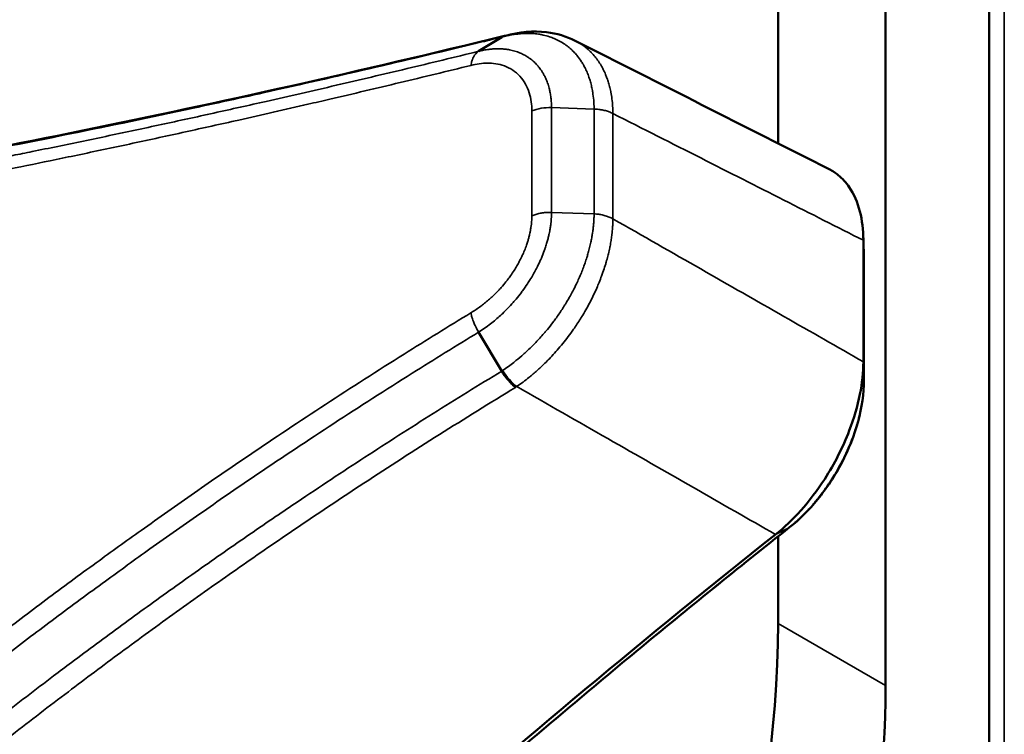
# Model space of a CAD drawing. Header units: millimetres. Extents: x 38 to 2514, y 38 to 1622.
# Tile 24 of 256: x 604 to 623, y 338 to 352. Entities that reach past the tile are written whole.
import ezdxf

# ---------------------------------------------------------------- set-up
doc = ezdxf.new("R2010")
doc.units = ezdxf.units.MM
doc.header["$LTSCALE"] = 7.692308
doc.layers.add('Visible (ISO)', color=7, linetype='Continuous', lineweight=50)
doc.layers.add('Visible Narrow (ISO)', color=7, linetype='Continuous', lineweight=35)

msp = doc.modelspace()

# ---------------------------------------------------------------- linework, layer by layer
at = {"layer": 'Visible (ISO)'}
for p, q in [((618.8619, 482.8899), (618.8619, 349.4733)), ((620.9832, 481.6651), (620.9832, 338.7782)), ((623.0303, 427.9495), (623.0303, 334.6594)), ((613.4074, 351.5693), (612.9511, 351.2906)), ((620.5444, 347.5618), (620.5444, 345.1641)), ((620.5542, 347.274), (620.5542, 347.2738)), ((620.5554, 347.1981), (620.5554, 344.8004)), ((613.4074, 344.9798), (612.9511, 345.7483)), ((608.6627, 343.4827), (608.6627, 343.4827)), ((618.8619, 341.7194), (618.8619, 340.003)), ((604.6251, 340.626), (604.6251, 340.626)), ((605.1694, 338.8931), (605.1694, 338.8932))]:
    msp.add_line(p, q, dxfattribs=at)
for centre, major_axis, start_param, end_param in [((638.1651, 232.4948), (-75.0105, -129.9219), 4.1104634, 4.2553095), ((604.7198, 331.838), (-10, -17.3205), 5.6532622, 8.6393798), ((606.8411, 330.6133), (-10, -17.3205), 0, 2.3561945)]:
    msp.add_ellipse(centre, major_axis=major_axis, ratio=0.5773503, start_param=start_param, end_param=end_param, dxfattribs=at)
for points in [[(597.3316, 348.32), (602.3502, 349.0953), (607.7644, 350.2054), (613.4646, 351.5936)], [(613.4604, 351.5924), (613.4673, 351.5943), (613.4742, 351.5962), (613.4811, 351.5982)], [(614.8586, 351.4991), (616.5293, 350.6536), (618.2001, 349.8082), (619.8708, 348.9628)], [(620.5432, 347.6354), (620.5469, 347.5149), (620.5505, 347.3945), (620.5542, 347.274)], [(620.5542, 347.2738), (620.555, 347.2487), (620.5554, 347.2235), (620.5554, 347.1981)]]:
    msp.add_open_spline(points, degree=3, dxfattribs=at)
for points, knots in [([(613.4074, 351.5693), (613.4215, 351.5778), (613.4366, 351.5848), (613.4525, 351.5899), (613.4551, 351.5908), (613.4578, 351.5916), (613.4604, 351.5924)], [0, 0, 0, 0, 0.18404621, 0.18404621, 0.18404621, 0.21450413, 0.21450413, 0.21450413, 0.21450413]), ([(613.4811, 351.5982), (613.7519, 351.673), (614.0297, 351.6988), (614.4903, 351.6442), (614.6837, 351.5876), (614.8586, 351.4991)], [0, 0, 0, 0, 0.09741368, 0.09741368, 0.17066689, 0.17066689, 0.17066689, 0.17066689]), ([(619.8708, 348.9628), (619.9344, 348.9307), (619.9943, 348.8918), (620.1316, 348.7804), (620.2042, 348.7008), (620.3591, 348.4734), (620.4294, 348.3124), (620.5206, 347.9567), (620.5438, 347.7659), (620.5444, 347.5618)], [0.17111388, 0.17111388, 0.17111388, 0.17111388, 0.20817444, 0.20817444, 0.26222261, 0.26222261, 0.34150018, 0.34150018, 0.41634889, 0.41634889, 0.41634889, 0.41634889]), ([(620.5444, 345.1641), (620.5438, 344.9607), (620.5206, 344.7457), (620.4294, 344.2883), (620.3591, 344.047), (620.2042, 343.642), (620.1316, 343.4788), (619.9687, 343.1585), (619.8786, 343.0019), (619.6381, 342.6295), (619.4799, 342.4217), (619.1517, 342.0544), (618.984, 341.8942), (618.8112, 341.7565)], [0.000001, 0.000001, 0.000001, 0.000001, 0.07485014, 0.07485014, 0.15412675, 0.15412675, 0.20817444, 0.20817444, 0.26222314, 0.26222314, 0.34150081, 0.34150081, 0.41634888, 0.41634888, 0.41634888, 0.41634888]), ([(613.4074, 344.9798), (613.4231, 344.9534), (613.4402, 344.9277), (613.4579, 344.9028), (613.4693, 344.887), (613.4809, 344.8714), (613.4927, 344.8562), (613.5079, 344.8366), (613.5234, 344.8175), (613.539, 344.7993), (613.5547, 344.781), (613.5705, 344.7634), (613.5863, 344.7469), (613.6084, 344.7238), (613.6305, 344.7025), (613.6524, 344.6834), (613.662, 344.6751), (613.6715, 344.6672), (613.6809, 344.6597)], [0, 0, 0, 0, 0.203506, 0.203506, 0.203506, 0.33333333, 0.33333333, 0.33333333, 0.5, 0.5, 0.5, 0.66666667, 0.66666667, 0.66666667, 0.89899903, 0.89899903, 0.89899903, 1, 1, 1, 1]), ([(620.5554, 344.8004), (620.5555, 344.5398), (620.5146, 344.2623), (620.3655, 343.713), (620.2552, 343.4342), (619.9843, 342.9159), (619.8218, 342.6691), (619.4734, 342.2428), (619.2858, 342.0552), (619.0899, 341.9001)], [0.00000924, 0.00000924, 0.00000924, 0.00000924, 0.08987696, 0.08987696, 0.17891121, 0.17891121, 0.26556777, 0.26556777, 0.34734731, 0.34734731, 0.34734731, 0.34734731]), ([(604.1974, 328.8027), (605.1699, 329.7467), (606.1471, 330.6772), (608.1103, 332.5102), (609.0962, 333.4128), (611.076, 335.1894), (612.0698, 336.0635), (614.0645, 337.7822), (615.0653, 338.6269), (617.0732, 340.2862), (618.0802, 341.1008), (619.0899, 341.9001)], [4.3840702, 4.3840702, 4.3840702, 4.3840702, 4.41303951, 4.41303951, 4.44200883, 4.44200883, 4.47097814, 4.47097814, 4.49994745, 4.49994745, 4.5289166, 4.5289166, 4.5289166, 4.5289166])]:
    msp.add_open_spline(points, degree=3, knots=knots, dxfattribs=at)
at = {"layer": 'Visible Narrow (ISO)'}
for p, q in [((623.3267, 426.8843), (623.3265, 333.8338)), ((614.001, 348.0458), (614.001, 350.1147)), ((615.23, 350.1503), (614.3907, 350.1795)), ((614.3907, 348.1119), (614.3907, 350.1794)), ((615.23, 350.1503), (615.23, 348.0827)), ((615.6024, 350.0625), (615.6024, 347.9849)), ((615.23, 348.0827), (614.3907, 348.1119)), ((620.5553, 347.2031), (620.5444, 347.5618)), ((620.5553, 347.2031), (620.5553, 344.8055)), ((620.5553, 344.8055), (620.5444, 345.1641)), ((619.0716, 341.8884), (618.8112, 341.7565)), ((620.9832, 338.7782), (618.8619, 340.003))]:
    msp.add_line(p, q, dxfattribs=at)
for centre, major_axis, ratio, start_param, end_param in [((613.641, 351.0199), (-0.1599, 0.5783), 0.609323, 6.2831849, 6.4489), ((614.3539, 349.8345), (0.6, -0.0019), 0.5758201, 1.5112514, 2.2014686), ((620.0554, 347.1981), (0.5, 0), 0.5773503, 0, 0.0173626), ((613.641, 345.1029), (-0.3303, 0.5009), 0.4022282, 1.5269229, 2.2824126), ((638.4812, 232.3123), (-75.2263, -130.2957), 0.5773503, 4.1104631, 4.2553096), ((618.7796, 342.2922), (0.3103, -0.392), 0.4623257, 6.1893861, 6.2830882), ((597.5062, 333.1451), (5.4122, 9.3743), 0.5773503, 5.8882573, 5.8882662), ((597.5062, 333.1451), (5.4123, 9.3743), 0.5773503, 5.6462554, 5.6462713)]:
    msp.add_ellipse(centre, major_axis=major_axis, ratio=ratio, start_param=start_param, end_param=end_param, dxfattribs=at)
for points, knots in [([(597.2253, 348.2834), (598.5101, 348.4821), (599.7993, 348.6994), (601.0703, 348.9285), (601.4657, 348.9997), (601.8594, 349.0722), (602.2531, 349.146), (603.1247, 349.3095), (603.9959, 349.4796), (604.8857, 349.6599), (605.6785, 349.8206), (606.4861, 349.9894), (607.3185, 350.1688), (607.8424, 350.2816), (608.3762, 350.3988), (608.9225, 350.5208), (610.2194, 350.8106), (611.5865, 351.1283), (613.0171, 351.4745), (613.1467, 351.5058), (613.2768, 351.5374), (613.4074, 351.5693)], [0, 0, 0, 0, 0.25, 0.25, 0.25, 0.327786, 0.327786, 0.327786, 0.5, 0.5, 0.5, 0.6534387, 0.6534387, 0.6534387, 0.75, 0.75, 0.75, 0.9792378, 0.9792378, 0.9792378, 1, 1, 1, 1]), ([(613.4252, 351.5742), (613.4644, 351.5849), (613.5045, 351.5947), (613.5614, 351.6068), (613.5777, 351.61), (613.5993, 351.614), (613.6045, 351.615), (613.639, 351.621), (613.6684, 351.6256), (613.7219, 351.6324), (613.7459, 351.635), (613.7811, 351.6381), (613.7921, 351.639), (613.8466, 351.6427), (613.8911, 351.6441), (613.9431, 351.6435), (613.9499, 351.6433), (613.9742, 351.6427), (613.9916, 351.642), (614.0499, 351.6385), (614.0911, 351.6344), (614.1391, 351.6274), (614.1456, 351.6264), (614.176, 351.6215), (614.2, 351.617), (614.2666, 351.6025), (614.3093, 351.5911), (614.3822, 351.5672), (614.4123, 351.556), (614.4785, 351.5283), (614.5145, 351.5111), (614.5851, 351.4728), (614.6198, 351.4516), (614.6822, 351.4087), (614.7101, 351.3875), (614.7636, 351.343), (614.7892, 351.3197), (614.8246, 351.2844), (614.8352, 351.2735), (614.8654, 351.241), (614.8845, 351.219), (614.9314, 351.1605), (614.9583, 351.1231), (614.99, 351.0732), (614.9967, 351.0624), (615.0148, 351.0323), (615.0258, 351.0127), (615.0522, 350.9632), (615.067, 350.933), (615.0947, 350.8707), (615.1076, 350.8388), (615.1252, 350.7907), (615.1306, 350.7753), (615.1459, 350.7293), (615.1553, 350.6979), (615.1724, 350.6338), (615.1802, 350.6012), (615.1909, 350.5498), (615.1943, 350.532), (615.1992, 350.5045), (615.2008, 350.4949), (615.2105, 350.4349), (615.2172, 350.3818), (615.2263, 350.2733), (615.2291, 350.2183), (615.2299, 350.1574), (615.2299, 350.1538), (615.23, 350.1503)], [0.00000003, 0.00000003, 0.00000003, 0.00000003, 0.05955425, 0.05955425, 0.08333333, 0.08333333, 0.09091639, 0.09091639, 0.13313342, 0.13313342, 0.16666667, 0.16666667, 0.18176451, 0.18176451, 0.24101054, 0.24101054, 0.25, 0.25, 0.27263891, 0.27263891, 0.3252029, 0.3252029, 0.33333333, 0.33333333, 0.36348832, 0.36348832, 0.41666667, 0.41666667, 0.45437938, 0.45437938, 0.5, 0.5, 0.54520194, 0.54520194, 0.58333333, 0.58333333, 0.62015988, 0.62015988, 0.63623452, 0.63623452, 0.66666667, 0.66666667, 0.71416649, 0.71416649, 0.72715971, 0.72715971, 0.75, 0.75, 0.78389497, 0.78389497, 0.81778994, 0.81778994, 0.83333333, 0.83333333, 0.86375076, 0.86375076, 0.89341544, 0.89341544, 0.90871175, 0.90871175, 0.91666667, 0.91666667, 0.958302, 0.958302, 0.99757152, 0.99757152, 1, 1, 1, 1]), ([(614.8586, 351.4991), (614.8667, 351.495), (614.8748, 351.4908), (614.92, 351.4666), (614.9566, 351.4444), (615.0205, 351.4008), (615.048, 351.3802), (615.1016, 351.3364), (615.1276, 351.3131), (615.167, 351.2747), (615.1811, 351.2603), (615.2198, 351.2187), (615.2438, 351.1904), (615.2897, 351.1315), (615.3116, 351.1008), (615.3421, 351.0538), (615.3518, 351.0383), (615.379, 350.9927), (615.3958, 350.9621), (615.4275, 350.8989), (615.4424, 350.8665), (615.4662, 350.8097), (615.4755, 350.7858), (615.4952, 350.7318), (615.5054, 350.7013), (615.5243, 350.6388), (615.533, 350.6068), (615.5491, 350.5411), (615.5564, 350.5075), (615.5644, 350.4652), (615.5658, 350.4578), (615.5748, 350.4073), (615.5814, 350.3624), (615.592, 350.2697), (615.5961, 350.222), (615.6007, 350.1367), (615.602, 350.1001), (615.6024, 350.0625)], [0.49014687, 0.49014687, 0.49014687, 0.49014687, 0.5, 0.5, 0.54545455, 0.54545455, 0.58099789, 0.58099789, 0.61630472, 0.61630472, 0.63636364, 0.63636364, 0.6729212, 0.6729212, 0.70962198, 0.70962198, 0.72727273, 0.72727273, 0.76089568, 0.76089568, 0.79461919, 0.79461919, 0.81818182, 0.81818182, 0.84689302, 0.84689302, 0.87530374, 0.87530374, 0.90316752, 0.90316752, 0.90909091, 0.90909091, 0.94286388, 0.94286388, 0.97602685, 0.97602685, 1, 1, 1, 1]), ([(612.951, 351.2906), (612.4762, 351.1744), (612.0053, 351.0606), (611.0688, 350.8371), (610.6033, 350.7274), (609.6766, 350.5119), (609.2155, 350.4062), (608.5861, 350.2639), (608.416, 350.2257), (607.8983, 350.11), (607.5514, 350.0333), (606.8598, 349.8821), (606.5151, 349.8077), (605.8295, 349.6614), (605.4886, 349.5896), (604.8105, 349.4486), (604.4733, 349.3793), (604.0126, 349.286), (603.8851, 349.2603), (603.4015, 349.1634), (603.0506, 349.0941), (602.3579, 348.9593), (602.0163, 348.894), (601.3348, 348.7655), (600.9955, 348.7026), (600.3727, 348.589), (600.0872, 348.5377), (599.4797, 348.4301), (599.1612, 348.3747), (598.5405, 348.2687), (598.2388, 348.2181), (597.6489, 348.1208), (597.3612, 348.0743), (596.9371, 348.0068), (596.7934, 347.9842), (596.6523, 347.9622)], [0.00000361, 0.00000361, 0.00000361, 0.00000361, 0.07397457, 0.07397457, 0.14814019, 0.14814019, 0.22243714, 0.22243714, 0.25, 0.25, 0.30646682, 0.30646682, 0.36318161, 0.36318161, 0.4201723, 0.4201723, 0.47779425, 0.47779425, 0.5, 0.5, 0.5625, 0.5625, 0.62574648, 0.62574648, 0.69158316, 0.69158316, 0.75, 0.75, 0.81940104, 0.81940104, 0.8898415, 0.8898415, 0.96195176, 0.96195176, 1, 1, 1, 1]), ([(612.951, 351.2906), (612.9369, 351.2818), (612.9231, 351.271), (612.9001, 351.2488), (612.8907, 351.2382), (612.8691, 351.2103), (612.8577, 351.192), (612.8409, 351.1593), (612.8349, 351.1457), (612.8212, 351.1102), (612.8142, 351.0873), (612.8046, 351.0466), (612.8013, 351.0294), (612.7987, 351.0117)], [0, 0, 0, 0, 0.18959792, 0.18959792, 0.33333333, 0.33333333, 0.5362997, 0.5362997, 0.66666667, 0.66666667, 0.86371886, 0.86371886, 1, 1, 1, 1]), ([(614.3907, 350.1794), (614.3907, 350.1795), (614.3907, 350.1796), (614.3906, 350.2199), (614.3892, 350.2606), (614.3837, 350.334), (614.3803, 350.3668), (614.3714, 350.431), (614.3661, 350.4624), (614.3548, 350.517), (614.3494, 350.5402), (614.3386, 350.5812), (614.3335, 350.599), (614.3183, 350.648), (614.3074, 350.679), (614.2829, 350.7401), (614.2695, 350.77), (614.2499, 350.8088), (614.245, 350.8182), (614.2291, 350.8476), (614.2176, 350.8672), (614.1863, 350.9167), (614.1656, 350.946), (614.1322, 350.988), (614.1206, 351.0018), (614.0882, 351.0382), (614.0667, 351.0601), (614.0249, 351.0988), (614.0048, 351.1159), (613.9691, 351.1436), (613.9539, 351.1547), (613.913, 351.1826), (613.8869, 351.1986), (613.8336, 351.2279), (613.8063, 351.2412), (613.7667, 351.2583), (613.7546, 351.2632), (613.7252, 351.2746), (613.7078, 351.2807), (613.6549, 351.2979), (613.6192, 351.3073), (613.5689, 351.318), (613.5541, 351.3208), (613.5096, 351.3284), (613.4801, 351.3322), (613.4206, 351.3378), (613.3906, 351.3395), (613.3547, 351.3403), (613.3485, 351.3404), (613.3416, 351.3405), (613.3407, 351.3405), (613.3157, 351.3407), (613.2917, 351.3402), (613.2435, 351.338), (613.2193, 351.3363), (613.1802, 351.3325), (613.1654, 351.3308), (613.1176, 351.3247), (613.0843, 351.3194), (613.0177, 351.3066), (612.9844, 351.2992), (612.951, 351.2906)], [0, 0, 0, 0, 0.00006516, 0.00006516, 0.05535448, 0.05535448, 0.1, 0.1, 0.14316306, 0.14316306, 0.17529574, 0.17529574, 0.2, 0.2, 0.2433081, 0.2433081, 0.28616705, 0.28616705, 0.3, 0.3, 0.32969756, 0.32969756, 0.37641846, 0.37641846, 0.4, 0.4, 0.44025492, 0.44025492, 0.47499474, 0.47499474, 0.5, 0.5, 0.54088722, 0.54088722, 0.58202524, 0.58202524, 0.6, 0.6, 0.62560054, 0.62560054, 0.67805601, 0.67805601, 0.7, 0.7, 0.74436934, 0.74436934, 0.79046231, 0.79046231, 0.8, 0.8, 0.80131223, 0.80131223, 0.83899741, 0.83899741, 0.87696475, 0.87696475, 0.9, 0.9, 0.95052269, 0.95052269, 1, 1, 1, 1]), ([(612.7987, 351.0117), (612.3288, 350.8966), (611.8628, 350.7837), (611.4, 350.6729), (610.9358, 350.5618), (610.4748, 350.4529), (610.0163, 350.346), (609.8717, 350.3122), (609.7273, 350.2787), (609.5832, 350.2454), (609.1261, 350.1397), (608.6714, 350.0361), (608.2183, 349.9343), (608.1717, 349.9238), (608.1251, 349.9134), (608.0786, 349.903), (607.7291, 349.8247), (607.3806, 349.7475), (607.0339, 349.6716), (606.6865, 349.5955), (606.341, 349.5206), (605.9982, 349.4473), (605.6531, 349.3734), (605.3108, 349.3011), (604.9721, 349.2304), (604.812, 349.197), (604.6527, 349.1639), (604.4943, 349.1313), (604.1841, 349.0673), (603.8773, 349.0048), (603.5746, 348.9439), (603.22, 348.8725), (602.871, 348.8034), (602.5286, 348.7365), (602.1802, 348.6685), (601.8386, 348.6028), (601.5046, 348.5396), (601.1589, 348.4742), (600.8214, 348.4113), (600.493, 348.3511), (600.3243, 348.3202), (600.1581, 348.29), (599.9944, 348.2605), (599.8652, 348.2372), (599.7376, 348.2143), (599.6116, 348.1919), (599.2869, 348.134), (598.973, 348.0792), (598.6694, 348.027), (598.3607, 347.9739), (598.0625, 347.9236), (597.7742, 347.8757), (597.4782, 347.8266), (597.1927, 347.7801), (596.9169, 347.736), (596.7557, 347.7102), (596.5977, 347.6851), (596.443, 347.6609)], [0, 0, 0, 0, 0.072964, 0.072964, 0.072964, 0.146161, 0.146161, 0.146161, 0.1692465, 0.1692465, 0.1692465, 0.2424714, 0.2424714, 0.2424714, 0.25, 0.25, 0.25, 0.3065268, 0.3065268, 0.3065268, 0.3631767, 0.3631767, 0.3631767, 0.4202128, 0.4202128, 0.4202128, 0.4471774, 0.4471774, 0.4471774, 0.5, 0.5, 0.5, 0.5619069, 0.5619069, 0.5619069, 0.6248888, 0.6248888, 0.6248888, 0.6900932, 0.6900932, 0.6900932, 0.7235738, 0.7235738, 0.7235738, 0.75, 0.75, 0.75, 0.8181008, 0.8181008, 0.8181008, 0.8873498, 0.8873498, 0.8873498, 0.9584402, 0.9584402, 0.9584402, 1, 1, 1, 1]), ([(614.001, 350.1147), (614.0012, 350.1747), (613.9975, 350.2348), (613.9893, 350.2945), (613.9811, 350.3542), (613.9683, 350.4135), (613.9497, 350.4724), (613.9311, 350.5312), (613.9067, 350.5897), (613.8761, 350.6446), (613.8455, 350.6996), (613.8087, 350.7512), (613.7661, 350.7975), (613.7236, 350.8437), (613.6753, 350.8847), (613.6233, 350.9188), (613.5713, 350.953), (613.5157, 350.9803), (613.4592, 351.001), (613.4027, 351.0216), (613.3454, 351.0356), (613.2893, 351.0443), (613.2332, 351.053), (613.1782, 351.0565), (613.1246, 351.0564), (613.071, 351.0562), (613.0186, 351.0524), (612.9646, 351.045), (612.9107, 351.0376), (612.855, 351.0266), (612.7987, 351.0117)], [0, 0, 0, 0, 0.1, 0.1, 0.1, 0.2, 0.2, 0.2, 0.3, 0.3, 0.3, 0.4, 0.4, 0.4, 0.5, 0.5, 0.5, 0.6, 0.6, 0.6, 0.7, 0.7, 0.7, 0.8, 0.8, 0.8, 0.9, 0.9, 0.9, 1, 1, 1, 1]), ([(615.6024, 350.0625), (615.58, 350.0743), (615.556, 350.085), (615.518, 350.0995), (615.505, 350.104), (615.4659, 350.1165), (615.4389, 350.1237), (615.3961, 350.1329), (615.3808, 350.1357), (615.3369, 350.1427), (615.3078, 350.146), (615.2748, 350.1483), (615.2711, 350.1485), (615.255, 350.1494), (615.2425, 350.15), (615.23, 350.1503)], [0, 0, 0, 0, 0.2223534, 0.2223534, 0.3333333, 0.3333333, 0.5498536, 0.5498536, 0.6666667, 0.6666667, 0.8822696, 0.8822696, 0.9088926, 0.9088926, 1, 1, 1, 1]), ([(620.5444, 347.5618), (620.0323, 347.8209), (619.508, 348.0862), (618.9742, 348.3563), (618.4404, 348.6265), (617.8971, 348.9014), (617.336, 349.1853), (616.775, 349.4692), (616.1962, 349.7621), (615.6024, 350.0625)], [0, 0, 0, 0, 0.3333333, 0.3333333, 0.3333333, 0.6666667, 0.6666667, 0.6666667, 1, 1, 1, 1]), ([(612.951, 345.7483), (613.0303, 345.798), (613.1092, 345.8532), (613.1878, 345.9144), (613.2538, 345.9658), (613.3197, 346.0214), (613.3835, 346.0799), (613.3956, 346.091), (613.4076, 346.1021), (613.4195, 346.1134), (613.4944, 346.1841), (613.5659, 346.2584), (613.6326, 346.334), (613.6521, 346.3561), (613.6711, 346.3783), (613.6898, 346.4006), (613.7266, 346.4446), (613.7618, 346.4889), (613.7951, 346.5331), (613.8027, 346.5431), (613.8101, 346.553), (613.8174, 346.563), (613.8524, 346.6103), (613.8853, 346.6575), (613.9162, 346.7041), (613.9351, 346.7328), (613.9534, 346.7613), (613.9708, 346.7895), (613.9751, 346.7964), (613.9793, 346.8033), (613.9835, 346.8101), (614.0243, 346.8772), (614.061, 346.9428), (614.094, 347.0068), (614.1185, 347.0543), (614.141, 347.1008), (614.1616, 347.1463), (614.1717, 347.1684), (614.1813, 347.1903), (614.1905, 347.212), (614.1954, 347.2237), (614.2003, 347.2354), (614.205, 347.247), (614.225, 347.2957), (614.2428, 347.3431), (614.2588, 347.389), (614.2604, 347.3937), (614.262, 347.3983), (614.2636, 347.403), (614.2744, 347.4346), (614.2843, 347.4654), (614.2934, 347.4957), (614.3019, 347.5239), (614.3097, 347.5517), (614.3169, 347.5791), (614.3239, 347.6055), (614.3303, 347.6317), (614.3363, 347.6578), (614.3386, 347.668), (614.3409, 347.6783), (614.3431, 347.6886), (614.3474, 347.7083), (614.3514, 347.7281), (614.3551, 347.748), (614.3601, 347.7744), (614.3646, 347.8012), (614.3687, 347.8283), (614.3726, 347.8546), (614.3761, 347.8812), (614.3791, 347.9085), (614.3796, 347.9132), (614.3801, 347.918), (614.3806, 347.9228), (614.3848, 347.9631), (614.3878, 348.0048), (614.3894, 348.0474), (614.3902, 348.0687), (614.3907, 348.0902), (614.3907, 348.1119)], [0.00000001, 0.00000001, 0.00000001, 0.00000001, 0.08333333, 0.08333333, 0.08333333, 0.15340434, 0.15340434, 0.15340434, 0.16666667, 0.16666667, 0.16666667, 0.25, 0.25, 0.25, 0.2743606, 0.2743606, 0.2743606, 0.3224805, 0.3224805, 0.3224805, 0.33333333, 0.33333333, 0.33333333, 0.3849552, 0.3849552, 0.3849552, 0.41666667, 0.41666667, 0.41666667, 0.42438349, 0.42438349, 0.42438349, 0.5, 0.5, 0.5, 0.55605654, 0.55605654, 0.55605654, 0.58333333, 0.58333333, 0.58333333, 0.59810731, 0.59810731, 0.59810731, 0.66032239, 0.66032239, 0.66032239, 0.66666667, 0.66666667, 0.66666667, 0.70981356, 0.70981356, 0.70981356, 0.75, 0.75, 0.75, 0.78875601, 0.78875601, 0.78875601, 0.80402402, 0.80402402, 0.80402402, 0.83333333, 0.83333333, 0.83333333, 0.87234798, 0.87234798, 0.87234798, 0.91009729, 0.91009729, 0.91009729, 0.91666667, 0.91666667, 0.91666667, 0.97219826, 0.97219826, 0.97219826, 1, 1, 1, 1]), ([(615.23, 348.0827), (615.2298, 348.0663), (615.2295, 348.049), (615.229, 348.0309), (615.2287, 348.0224), (615.2284, 348.0138), (615.2281, 348.005), (615.2271, 347.9818), (615.2259, 347.9575), (615.2241, 347.932), (615.2238, 347.9272), (615.2235, 347.9224), (615.2231, 347.9175), (615.2228, 347.9133), (615.2225, 347.9091), (615.2221, 347.9049), (615.22, 347.8778), (615.2174, 347.8493), (615.2141, 347.8194), (615.2134, 347.8127), (615.2126, 347.806), (615.2118, 347.7992), (615.2085, 347.7707), (615.2046, 347.7408), (615.1999, 347.7094), (615.1984, 347.6997), (615.1969, 347.6899), (615.1953, 347.6799), (615.1906, 347.6499), (615.1851, 347.6187), (615.1789, 347.586), (615.1763, 347.5726), (615.1736, 347.5589), (615.1707, 347.545), (615.1643, 347.5138), (615.1571, 347.4813), (615.149, 347.4474), (615.1448, 347.4295), (615.1403, 347.4112), (615.1355, 347.3926), (615.1272, 347.3601), (615.118, 347.3265), (615.1079, 347.2916), (615.1012, 347.2683), (615.094, 347.2445), (615.0863, 347.2201), (615.0759, 347.1867), (615.0646, 347.1523), (615.0523, 347.1166), (615.042, 347.087), (615.0311, 347.0565), (615.0193, 347.0251), (615.0066, 346.9913), (614.9931, 346.9565), (614.9785, 346.9207), (614.9633, 346.8836), (614.9471, 346.8454), (614.9296, 346.806), (614.9145, 346.7722), (614.8986, 346.7375), (614.8816, 346.7019), (614.8597, 346.6561), (614.836, 346.6088), (614.8105, 346.5602), (614.7931, 346.5271), (614.7749, 346.4933), (614.7557, 346.459), (614.7341, 346.4206), (614.7115, 346.3814), (614.6877, 346.3419), (614.6773, 346.3245), (614.6667, 346.3072), (614.6559, 346.2897), (614.6371, 346.2594), (614.6177, 346.2289), (614.5978, 346.1984), (614.5568, 346.1356), (614.5135, 346.0729), (614.4689, 346.0116), (614.4511, 345.987), (614.433, 345.9627), (614.4148, 345.9387), (614.3795, 345.8921), (614.3437, 345.8469), (614.3078, 345.8031), (614.2939, 345.7862), (614.28, 345.7695), (614.2661, 345.753), (614.2512, 345.7354), (614.2362, 345.718), (614.2213, 345.7008), (614.1676, 345.6393), (614.1141, 345.5812), (614.0613, 345.5268), (614.0503, 345.5155), (614.0393, 345.5043), (614.0283, 345.4933), (613.9724, 345.4369), (613.9174, 345.3846), (613.8621, 345.3347), (613.8548, 345.328), (613.8474, 345.3215), (613.8401, 345.3149), (613.7908, 345.2711), (613.7411, 345.2289), (613.6888, 345.1868), (613.6783, 345.1783), (613.6676, 345.1697), (613.6568, 345.1612), (613.6528, 345.1581), (613.6488, 345.155), (613.6448, 345.1519), (613.5761, 345.0981), (613.5024, 345.0442), (613.4253, 344.9922)], [0.00000001, 0.00000001, 0.00000001, 0.00000001, 0.03784537, 0.03784537, 0.03784537, 0.05555556, 0.05555556, 0.05555556, 0.10228898, 0.10228898, 0.10228898, 0.11111111, 0.11111111, 0.11111111, 0.11859777, 0.11859777, 0.11859777, 0.16666667, 0.16666667, 0.16666667, 0.1773503, 0.1773503, 0.1773503, 0.22222222, 0.22222222, 0.22222222, 0.23611895, 0.23611895, 0.23611895, 0.27777778, 0.27777778, 0.27777778, 0.29487816, 0.29487816, 0.29487816, 0.33333333, 0.33333333, 0.33333333, 0.3536382, 0.3536382, 0.3536382, 0.38888889, 0.38888889, 0.38888889, 0.41238872, 0.41238872, 0.41238872, 0.44444444, 0.44444444, 0.44444444, 0.47116729, 0.47116729, 0.47116729, 0.5, 0.5, 0.5, 0.52989503, 0.52989503, 0.52989503, 0.55555556, 0.55555556, 0.55555556, 0.58859113, 0.58859113, 0.58859113, 0.61111111, 0.61111111, 0.61111111, 0.63636584, 0.63636584, 0.63636584, 0.64741988, 0.64741988, 0.64741988, 0.66666667, 0.66666667, 0.66666667, 0.70631048, 0.70631048, 0.70631048, 0.72222222, 0.72222222, 0.72222222, 0.75308365, 0.75308365, 0.75308365, 0.7650007, 0.7650007, 0.7650007, 0.77777778, 0.77777778, 0.77777778, 0.82374247, 0.82374247, 0.82374247, 0.83333333, 0.83333333, 0.83333333, 0.88238964, 0.88238964, 0.88238964, 0.88888889, 0.88888889, 0.88888889, 0.93240285, 0.93240285, 0.93240285, 0.94120561, 0.94120561, 0.94120561, 0.94444444, 0.94444444, 0.94444444, 1, 1, 1, 1]), ([(614.001, 348.0458), (614.0251, 348.0559), (614.0506, 348.0651), (614.0914, 348.0774), (614.106, 348.0813), (614.1486, 348.0917), (614.1772, 348.0973), (614.2218, 348.1038), (614.2374, 348.1058), (614.2825, 348.1103), (614.3123, 348.112), (614.3583, 348.1127), (614.3745, 348.1125), (614.3907, 348.1119)], [0, 0, 0, 0, 0.2164451, 0.2164451, 0.3333333, 0.3333333, 0.5509626, 0.5509626, 0.6666667, 0.6666667, 0.8825494, 0.8825494, 1, 1, 1, 1]), ([(615.6024, 347.9849), (615.5798, 347.9975), (615.5557, 348.0091), (615.5176, 348.0247), (615.5048, 348.0295), (615.4656, 348.0432), (615.4384, 348.0512), (615.3956, 348.0614), (615.3806, 348.0646), (615.3365, 348.0728), (615.3069, 348.0768), (615.2614, 348.0809), (615.2457, 348.082), (615.23, 348.0827)], [0, 0, 0, 0, 0.22371653, 0.22371653, 0.33333333, 0.33333333, 0.5516559, 0.5516559, 0.66666667, 0.66666667, 0.88561581, 0.88561581, 1, 1, 1, 1]), ([(612.7986, 346.131), (612.8051, 346.1348), (612.8116, 346.1387), (612.8181, 346.1426), (612.8474, 346.1603), (612.8766, 346.1789), (612.9058, 346.1985), (612.935, 346.218), (612.9643, 346.2386), (612.9936, 346.2602), (613.0055, 346.269), (613.0174, 346.278), (613.0293, 346.2871), (613.0559, 346.3075), (613.0826, 346.3288), (613.1089, 346.3508), (613.1353, 346.3727), (613.1615, 346.3954), (613.1871, 346.4185), (613.2037, 346.4335), (613.2201, 346.4487), (613.2363, 346.464), (613.2683, 346.4943), (613.2994, 346.5254), (613.3295, 346.5569), (613.3417, 346.5697), (613.3538, 346.5826), (613.3658, 346.5956), (613.3852, 346.6168), (613.4041, 346.638), (613.4225, 346.6594), (613.4539, 346.6958), (613.4838, 346.7325), (613.5122, 346.7691), (613.5151, 346.7729), (613.5181, 346.7768), (613.521, 346.7806), (613.5413, 346.8071), (613.5608, 346.8336), (613.5795, 346.86), (613.6044, 346.8951), (613.6278, 346.9299), (613.6499, 346.9644), (613.6696, 346.9952), (613.6882, 347.0258), (613.7058, 347.0559), (613.7226, 347.0848), (613.7385, 347.1133), (613.7535, 347.1414), (613.7716, 347.1755), (613.7884, 347.2089), (613.804, 347.2418), (613.8147, 347.2644), (613.8249, 347.2868), (613.8345, 347.3089), (613.8504, 347.3453), (613.8648, 347.3809), (613.8779, 347.4156), (613.8842, 347.4323), (613.8901, 347.4488), (613.8958, 347.465), (613.9053, 347.4921), (613.9139, 347.5184), (613.9218, 347.5444), (613.9249, 347.5546), (613.9279, 347.5647), (613.9308, 347.5748), (613.9342, 347.5864), (613.9374, 347.5979), (613.9405, 347.6093), (613.9466, 347.6321), (613.9522, 347.6545), (613.9574, 347.6769), (613.961, 347.6929), (613.9645, 347.7088), (613.9678, 347.7249), (613.9693, 347.7325), (613.9708, 347.7401), (613.9723, 347.7477), (613.9765, 347.7699), (613.9803, 347.7923), (613.9837, 347.815), (613.9868, 347.8358), (613.9896, 347.857), (613.9919, 347.8786), (613.9924, 347.8827), (613.9928, 347.8867), (613.9932, 347.8908), (613.9961, 347.919), (613.9983, 347.9479), (613.9996, 347.9775), (614.0006, 347.9999), (614.0011, 348.0227), (614.001, 348.0458)], [0, 0, 0, 0, 0.0083212, 0.0083212, 0.0083212, 0.0458273, 0.0458273, 0.0458273, 0.0833333, 0.0833333, 0.0833333, 0.0985358, 0.0985358, 0.0985358, 0.1326013, 0.1326013, 0.1326013, 0.1666667, 0.1666667, 0.1666667, 0.188697, 0.188697, 0.188697, 0.2322187, 0.2322187, 0.2322187, 0.25, 0.25, 0.25, 0.278917, 0.278917, 0.278917, 0.3282031, 0.3282031, 0.3282031, 0.3333333, 0.3333333, 0.3333333, 0.3690799, 0.3690799, 0.3690799, 0.4166667, 0.4166667, 0.4166667, 0.4592244, 0.4592244, 0.4592244, 0.5, 0.5, 0.5, 0.5492923, 0.5492923, 0.5492923, 0.5833333, 0.5833333, 0.5833333, 0.6395527, 0.6395527, 0.6395527, 0.6666667, 0.6666667, 0.6666667, 0.7117706, 0.7117706, 0.7117706, 0.7295635, 0.7295635, 0.7295635, 0.75, 0.75, 0.75, 0.7906135, 0.7906135, 0.7906135, 0.8195748, 0.8195748, 0.8195748, 0.8333333, 0.8333333, 0.8333333, 0.8732235, 0.8732235, 0.8732235, 0.90982, 0.90982, 0.90982, 0.9166667, 0.9166667, 0.9166667, 0.9640383, 0.9640383, 0.9640383, 1, 1, 1, 1]), ([(615.6024, 347.9849), (615.6021, 347.957), (615.6012, 347.9274), (615.5986, 347.8695), (615.597, 347.8418), (615.5945, 347.8072), (615.594, 347.8017), (615.5911, 347.7645), (615.5879, 347.731), (615.5834, 347.6915), (615.5829, 347.6875), (615.5785, 347.6504), (615.5739, 347.6157), (615.5672, 347.5715), (615.566, 347.5637), (615.5592, 347.5213), (615.5528, 347.485), (615.5432, 347.4353), (615.5408, 347.4235), (615.5309, 347.3751), (615.5225, 347.3371), (615.5091, 347.2812), (615.505, 347.2648), (615.4911, 347.2101), (615.4803, 347.1704), (615.4621, 347.1076), (615.4555, 347.0856), (615.4356, 347.0213), (615.4214, 346.9778), (615.3968, 346.9071), (615.3874, 346.8809), (615.3628, 346.8146), (615.347, 346.7736), (615.3151, 346.6951), (615.2994, 346.6578), (615.2637, 346.5763), (615.2435, 346.5319), (615.2014, 346.4438), (615.1799, 346.4004), (615.1342, 346.312), (615.1101, 346.267), (615.0596, 346.1766), (615.0333, 346.1311), (615.0018, 346.0788), (614.9978, 346.0723), (614.9721, 346.03), (614.9496, 345.9941), (614.9034, 345.9223), (614.8796, 345.8866), (614.8363, 345.823), (614.8168, 345.7951), (614.7624, 345.7189), (614.7272, 345.6714), (614.656, 345.579), (614.6201, 345.534), (614.5481, 345.447), (614.512, 345.4049), (614.4402, 345.324), (614.4045, 345.2851), (614.3402, 345.2174), (614.3115, 345.188), (614.2536, 345.1303), (614.2245, 345.1021), (614.1837, 345.0635), (614.172, 345.0525), (614.1351, 345.0184), (614.1098, 344.9957), (614.059, 344.9509), (614.0334, 344.9288), (613.987, 344.8898), (613.9664, 344.8728), (613.9077, 344.8253), (613.8685, 344.7948), (613.7902, 344.736), (613.7511, 344.7078), (613.7089, 344.6785), (613.7065, 344.6768), (613.7041, 344.6752)], [0, 0, 0, 0, 0.0588235, 0.0588235, 0.1083999, 0.1083999, 0.1176471, 0.1176471, 0.1705182, 0.1705182, 0.1764706, 0.1764706, 0.2250984, 0.2250984, 0.2352941, 0.2352941, 0.2803713, 0.2803713, 0.2941176, 0.2941176, 0.3360367, 0.3360367, 0.3529412, 0.3529412, 0.3916477, 0.3916477, 0.4117647, 0.4117647, 0.449328, 0.449328, 0.4705882, 0.4705882, 0.5022317, 0.5022317, 0.5294118, 0.5294118, 0.5599825, 0.5599825, 0.5882353, 0.5882353, 0.6160543, 0.6160543, 0.6432237, 0.6432237, 0.6470588, 0.6470588, 0.6681626, 0.6681626, 0.6891754, 0.6891754, 0.7058824, 0.7058824, 0.7352941, 0.7352941, 0.7647059, 0.7647059, 0.7941176, 0.7941176, 0.8235294, 0.8235294, 0.8476823, 0.8476823, 0.8724151, 0.8724151, 0.8823529, 0.8823529, 0.9036726, 0.9036726, 0.9247895, 0.9247895, 0.9411765, 0.9411765, 0.9705882, 0.9705882, 0.9983555, 0.9983555, 1, 1, 1, 1]), ([(620.5444, 345.1641), (620.0325, 345.4563), (619.5082, 345.7556), (618.9744, 346.0602), (618.4406, 346.3649), (617.8973, 346.675), (617.3362, 346.9953), (616.7751, 347.3155), (616.1962, 347.6459), (615.6024, 347.9849)], [0, 0, 0, 0, 0.3333333, 0.3333333, 0.3333333, 0.6666667, 0.6666667, 0.6666667, 1, 1, 1, 1]), ([(620.5542, 347.2738), (620.5545, 347.2634), (620.5548, 347.253), (620.5552, 347.2295), (620.5553, 347.2164), (620.5553, 347.2031)], [0.980455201, 0.980455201, 0.980455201, 0.980455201, 0.989229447, 0.989229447, 0.999996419, 0.999996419, 0.999996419, 0.999996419]), ([(596.443, 333.9161), (596.911, 334.3384), (597.3777, 334.7525), (597.8423, 335.158), (598.3133, 335.5691), (598.7821, 335.9715), (599.2479, 336.3647), (599.6642, 336.7162), (600.0781, 337.0604), (600.4888, 337.3972), (600.8067, 337.6578), (601.1227, 337.914), (601.4375, 338.1663), (601.7715, 338.434), (602.1042, 338.6974), (602.4362, 338.9572), (602.7705, 339.2188), (603.1042, 339.4768), (603.438, 339.7318), (603.7614, 339.9788), (604.0849, 340.2231), (604.4093, 340.4653), (604.7399, 340.7121), (605.0715, 340.9567), (605.4048, 341.1996), (605.6976, 341.413), (605.9918, 341.6252), (606.2881, 341.8366), (606.6374, 342.0858), (606.9896, 342.3339), (607.3456, 342.5815), (607.7016, 342.829), (608.0614, 343.076), (608.4262, 343.323), (608.9184, 343.6564), (609.4196, 343.9898), (609.929, 344.3224), (610.4384, 344.655), (610.9562, 344.9867), (611.4815, 345.3168), (611.9155, 345.5895), (612.3547, 345.8611), (612.7986, 346.131)], [0.00000004, 0.00000004, 0.00000004, 0.00000004, 0.08561852, 0.08561852, 0.08561852, 0.17242137, 0.17242137, 0.17242137, 0.25, 0.25, 0.25, 0.31003485, 0.31003485, 0.31003485, 0.37373808, 0.37373808, 0.37373808, 0.4378779, 0.4378779, 0.4378779, 0.5, 0.5, 0.5, 0.56329696, 0.56329696, 0.56329696, 0.61889103, 0.61889103, 0.61889103, 0.68444552, 0.68444552, 0.68444552, 0.75, 0.75, 0.75, 0.83845996, 0.83845996, 0.83845996, 0.92691991, 0.92691991, 0.92691991, 1, 1, 1, 1]), ([(612.951, 345.7483), (612.9358, 345.7734), (612.9217, 345.799), (612.8991, 345.8433), (612.8902, 345.8619), (612.8692, 345.9075), (612.8577, 345.9344), (612.8409, 345.9776), (612.8349, 345.9941), (612.8212, 346.0353), (612.8142, 346.0596), (612.8046, 346.0996), (612.8013, 346.1155), (612.7986, 346.131)], [0, 0, 0, 0, 0.19414994, 0.19414994, 0.33333333, 0.33333333, 0.53796707, 0.53796707, 0.66666667, 0.66666667, 0.86349978, 0.86349978, 1, 1, 1, 1]), ([(596.6524, 333.5771), (597.1227, 334.0016), (597.5917, 334.4177), (598.0586, 334.8251), (598.5317, 335.238), (599.0026, 335.6419), (599.4703, 336.0366), (599.8775, 336.3802), (600.2822, 336.7168), (600.684, 337.0463), (601.001, 337.3062), (601.3162, 337.5617), (601.6302, 337.8133), (601.9638, 338.0807), (602.2961, 338.3438), (602.6278, 338.6033), (602.9617, 338.8646), (603.2951, 339.1222), (603.6286, 339.377), (603.9491, 339.6218), (604.2699, 339.864), (604.5915, 340.1041), (604.9215, 340.3504), (605.2525, 340.5945), (605.5852, 340.837), (605.8767, 341.0494), (606.1697, 341.2607), (606.4646, 341.4711), (606.8126, 341.7194), (607.1635, 341.9665), (607.5181, 342.213), (607.8728, 342.4596), (608.2313, 342.7056), (608.5947, 342.9516), (609.0856, 343.2838), (609.5853, 343.6162), (610.0932, 343.9477), (610.6011, 344.2792), (611.1172, 344.6098), (611.6409, 344.9388), (612.0726, 345.21), (612.5095, 345.48), (612.951, 345.7483)], [0.00000123, 0.00000123, 0.00000123, 0.00000123, 0.08635098, 0.08635098, 0.08635098, 0.17384532, 0.17384532, 0.17384532, 0.25, 0.25, 0.25, 0.31007934, 0.31007934, 0.31007934, 0.37392606, 0.37392606, 0.37392606, 0.43820942, 0.43820942, 0.43820942, 0.5, 0.5, 0.5, 0.56339694, 0.56339694, 0.56339694, 0.61893438, 0.61893438, 0.61893438, 0.68446719, 0.68446719, 0.68446719, 0.75, 0.75, 0.75, 0.83851556, 0.83851556, 0.83851556, 0.92703112, 0.92703112, 0.92703112, 1, 1, 1, 1]), ([(613.4074, 344.9798), (612.9541, 344.7044), (612.5027, 344.4254), (611.603, 343.8597), (611.1547, 343.573), (610.2611, 342.9917), (609.8158, 342.6972), (609.2286, 342.3021), (609.0867, 342.2061), (608.6054, 341.8788), (608.2658, 341.645), (607.5884, 341.1727), (607.2505, 340.9343), (606.5775, 340.4535), (606.2423, 340.2112), (605.575, 339.7227), (605.2428, 339.4765), (604.7968, 339.1421), (604.6799, 339.054), (604.2018, 338.6924), (603.8448, 338.4186), (603.137, 337.8691), (602.7865, 337.5933), (602.0887, 337.0374), (601.7418, 336.7574), (601.1234, 336.2523), (600.8495, 336.0264), (600.2127, 335.4961), (599.8548, 335.1939), (599.1537, 334.5945), (598.8108, 334.2974), (598.1368, 333.7066), (597.8061, 333.4131), (597.3974, 333.0462), (597.311, 332.9684), (597.2252, 332.8909)], [0, 0, 0, 0, 0.07553465, 0.07553465, 0.15095912, 0.15095912, 0.226068, 0.226068, 0.25, 0.25, 0.3072403, 0.3072403, 0.36443987, 0.36443987, 0.42174722, 0.42174722, 0.47941821, 0.47941821, 0.5, 0.5, 0.56396627, 0.56396627, 0.62873841, 0.62873841, 0.69529295, 0.69529295, 0.75, 0.75, 0.82508754, 0.82508754, 0.90123403, 0.90123403, 0.97895522, 0.97895522, 1, 1, 1, 1]), ([(613.4253, 344.9922), (613.4223, 344.9902), (613.4193, 344.9882), (613.4133, 344.9841), (613.4104, 344.9819), (613.4074, 344.9798)], [0.00002591, 0.00002591, 0.00002591, 0.00002591, 0.5, 0.5, 1, 1, 1, 1]), ([(620.5553, 344.8055), (620.5553, 344.8054), (620.5553, 344.8054), (620.5553, 344.7666), (620.5543, 344.7259), (620.5511, 344.6596), (620.5495, 344.6352), (620.5451, 344.5778), (620.5419, 344.5445), (620.5342, 344.4766), (620.5298, 344.4421), (620.5235, 344.4003), (620.5226, 344.3942), (620.5171, 344.3587), (620.512, 344.3284), (620.4987, 344.256), (620.49, 344.2133), (620.4775, 344.1574), (620.4747, 344.1452), (620.459, 344.0785), (620.4445, 344.0227), (620.4175, 343.9279), (620.4059, 343.8897), (620.384, 343.8211), (620.374, 343.7909), (620.3447, 343.7062), (620.3242, 343.651), (620.2959, 343.5793), (620.2895, 343.5634), (620.2593, 343.4896), (620.2338, 343.4311), (620.1851, 343.3258), (620.1626, 343.2791), (620.1375, 343.2295), (620.136, 343.2265), (620.1115, 343.1784), (620.0876, 343.1334), (620.0381, 343.0438), (620.0124, 342.9993), (619.9788, 342.9432), (619.9715, 342.931), (619.9378, 342.8759), (619.9108, 342.8335), (619.8662, 342.7659), (619.8489, 342.7403), (619.8106, 342.6848), (619.7896, 342.6551), (619.7433, 342.5916), (619.7181, 342.558), (619.6669, 342.4919), (619.641, 342.4594), (619.5975, 342.4066), (619.5801, 342.3859), (619.5387, 342.3376), (619.5146, 342.3101), (619.4655, 342.256), (619.4407, 342.2294), (619.3898, 342.1762), (619.3637, 342.1497), (619.3007, 342.0878), (619.2631, 342.0524), (619.1858, 341.9828), (619.146, 341.9487), (619.094, 341.9063), (619.0829, 341.8974), (619.0716, 341.8884)], [0, 0, 0, 0, 0.00000948, 0.00000948, 0.05825614, 0.05825614, 0.09090909, 0.09090909, 0.13349528, 0.13349528, 0.17483749, 0.17483749, 0.18181818, 0.18181818, 0.21544747, 0.21544747, 0.26027921, 0.26027921, 0.27272727, 0.27272727, 0.32761097, 0.32761097, 0.36363636, 0.36363636, 0.39128564, 0.39128564, 0.44060092, 0.44060092, 0.45454545, 0.45454545, 0.50534632, 0.50534632, 0.54545455, 0.54545455, 0.54803089, 0.54803089, 0.58680546, 0.58680546, 0.62560828, 0.62560828, 0.63636364, 0.63636364, 0.67466641, 0.67466641, 0.69861284, 0.69861284, 0.72727273, 0.72727273, 0.76128482, 0.76128482, 0.79567945, 0.79567945, 0.81818182, 0.81818182, 0.84880526, 0.84880526, 0.87894809, 0.87894809, 0.90909091, 0.90909091, 0.94940492, 0.94940492, 0.98919134, 0.98919134, 0.99999643, 0.99999643, 0.99999643, 0.99999643]), ([(613.6809, 344.6597), (613.1767, 344.3533), (612.6752, 344.0427), (611.6782, 343.4133), (611.1826, 343.0944), (610.1944, 342.4467), (609.7019, 342.1178), (608.8377, 341.5299), (608.4657, 341.2732), (607.7243, 340.7548), (607.355, 340.493), (606.6192, 339.9643), (606.2528, 339.6975), (605.5409, 339.1721), (605.195, 338.9136), (604.4766, 338.3697), (604.105, 338.0844), (603.3691, 337.5118), (603.0049, 337.2245), (602.281, 336.6462), (601.9217, 336.3553), (601.3409, 335.8791), (601.1148, 335.6921), (600.5019, 335.1814), (600.1232, 334.8611), (599.3642, 334.2108), (598.9855, 333.8815), (598.2507, 333.2342), (597.8947, 332.9162), (597.5489, 332.6037)], [0, 0, 0, 0, 0.08355766, 0.08355766, 0.16682765, 0.16682765, 0.25, 0.25, 0.31294731, 0.31294731, 0.37590058, 0.37590058, 0.43916273, 0.43916273, 0.5, 0.5, 0.56702636, 0.56702636, 0.63486241, 0.63486241, 0.70446145, 0.70446145, 0.75, 0.75, 0.8299728, 0.8299728, 0.9149864, 0.9149864, 1, 1, 1, 1]), ([(613.7041, 344.6752), (613.7003, 344.6727), (613.6964, 344.6701), (613.6887, 344.6649), (613.6848, 344.6623), (613.6809, 344.6597)], [0, 0, 0, 0, 0.5, 0.5, 1, 1, 1, 1]), ([(618.8112, 341.7565), (618.2835, 342.0581), (617.7426, 342.3672), (617.1916, 342.6821), (616.6406, 342.997), (616.0794, 343.3178), (615.4992, 343.6494), (614.9189, 343.981), (614.3196, 344.3235), (613.7041, 344.6752)], [0, 0, 0, 0, 0.3333333, 0.3333333, 0.3333333, 0.6666667, 0.6666667, 0.6666667, 1, 1, 1, 1])]:
    msp.add_open_spline(points, degree=3, knots=knots, dxfattribs=at)
msp.add_open_spline([(613.4074, 351.5693), (613.4104, 351.5701), (613.4161, 351.5717), (613.4222, 351.5733), (613.4252, 351.5742)], degree=3, dxfattribs=at)

doc.saveas('drawing.dxf')
